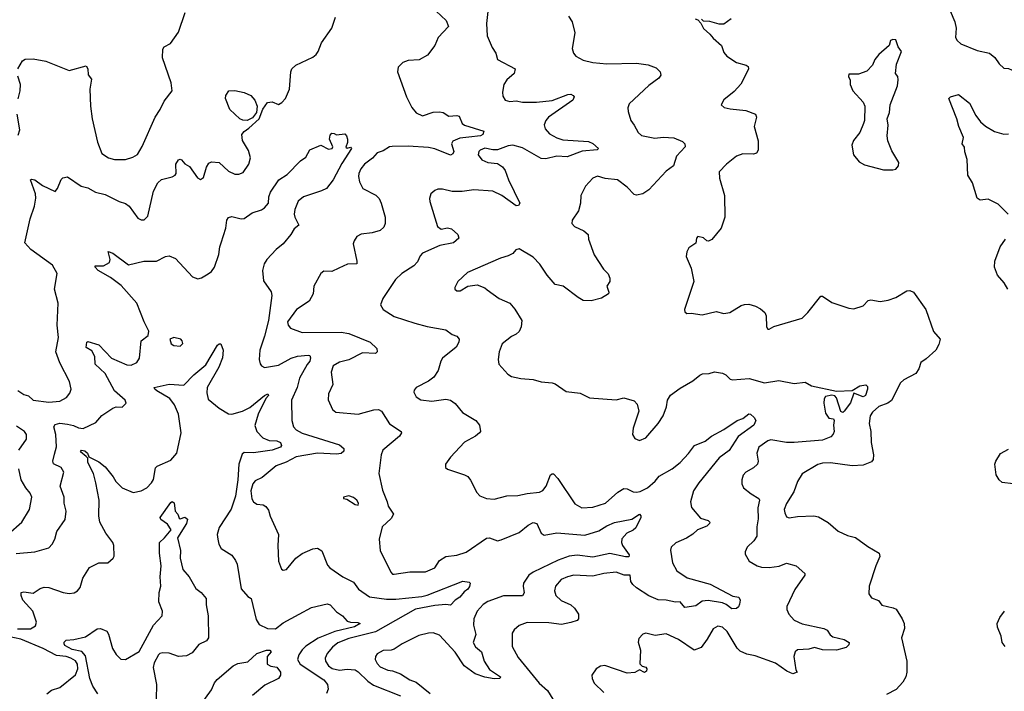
# Model space of a CAD drawing. Extents: x 2143765 to 2212931, y 878955 to 1017455.
# Tile 61 of 256: x 2169239 to 2175539, y 905372 to 909669. Entities that reach past the tile are written whole.
import ezdxf

# ---------------------------------------------------------------- set-up
doc = ezdxf.new("R2010")
doc.units = 0

msp = doc.modelspace()

# ---------------------------------------------------------------- linework, layer by layer
at = {"layer": '0CON20XD'}
for points in [[(2172239.3, 909760.7), (2172225.8, 909645), (2172230, 909565), (2172261.7, 909491.7), (2172285.8, 909455), (2172295.8, 909415), (2172408.8, 909355), (2172402, 909325), (2172356, 909285), (2172337.5, 909255), (2172327.1, 909205), (2172329.5, 909179.5), (2172345, 909153.8), (2172375, 909146), (2172415, 909149.2), (2172455, 909142.5), (2172545, 909141.1), (2172645, 909151.1), (2172745, 909190.8), (2172765, 909192), (2172780, 909185), (2172786, 909175), (2172778.8, 909155), (2172623.3, 909045), (2172605.5, 909025), (2172593.9, 908996.1), (2172600, 908970), (2172628.5, 908938.5), (2172675, 908912.3), (2172715, 908900), (2172878.8, 908888.8), (2172906, 908876), (2172942.5, 908845), (2172933.6, 908836.4), (2172837.8, 908827.8), (2172742.6, 908792.6), (2172675, 908795.9), (2172605, 908778.2), (2172575, 908780.5), (2172455, 908849.6), (2172395, 908866.2), (2172365, 908862.7), (2172295, 908835.6), (2172265, 908835.6), (2172215, 908847.2), (2172185, 908834.5), (2172176.4, 908825), (2172172.9, 908805), (2172195, 908772.7), (2172233.3, 908755), (2172295, 908749.4), (2172327.3, 908727.3), (2172345.5, 908705), (2172366.4, 908645), (2172439.2, 908495), (2172430.5, 908479.5), (2172415, 908478), (2172324.7, 908544.7), (2172265, 908571.8), (2172145, 908581.1), (2172069.1, 908570.9), (2172005, 908570.8), (2171945, 908583.8), (2171915, 908583.8), (2171894.2, 908575.8), (2171870, 908555), (2171861.2, 908525), (2171863.8, 908505), (2171912.7, 908345), (2171935, 908329.5), (2171975, 908338), (2172001.2, 908331.2), (2172042.5, 908295), (2172047.7, 908272.3), (2172015, 908242.5), (2171926.2, 908223.8), (2171816.2, 908175), (2171801.7, 908158.3), (2171785, 908120), (2171761.2, 908095), (2171684.5, 908045.5), (2171643.6, 908006.4), (2171561.2, 907885), (2171546.7, 907845), (2171563.3, 907815), (2171635, 907770), (2171768, 907728), (2171845, 907705.6), (2171965, 907685.8), (2172005, 907656), (2172035, 907643.8), (2172051.2, 907625), (2172048, 907605), (2172030.8, 907575), (2171945, 907504.3), (2171933.8, 907485), (2171916, 907424), (2171888.3, 907381.7), (2171853.4, 907356.6), (2171775, 907315.8), (2171762.2, 907297.8), (2171761.4, 907285), (2171775, 907255.8), (2171805, 907238), (2171875, 907228.6), (2171965, 907241.5), (2171995.4, 907235.4), (2172024.6, 907214.6), (2172071.4, 907155), (2172158, 907105), (2172181.2, 907075), (2172186.7, 907035), (2172180, 907025), (2172155, 907004.3), (2172085, 906966), (2171995, 906870), (2171962.5, 906825), (2171962.5, 906805), (2171975, 906793.3), (2172085, 906758), (2172105.5, 906745.5), (2172123.4, 906723.4), (2172164.6, 906644.6), (2172182.6, 906622.6), (2172225, 906606.7), (2172275, 906602.5), (2172355, 906622.9), (2172425, 906624.3), (2172485, 906638.1), (2172565, 906645.4), (2172585, 906657.1), (2172606.4, 906683.6), (2172635, 906757.1), (2172645, 906764.4), (2172655, 906763.3), (2172682.7, 906732.7), (2172790.6, 906570.6), (2172835, 906545.8), (2172905, 906550.9), (2172988, 906575), (2173065, 906646.9), (2173105, 906670.6), (2173125, 906668.1), (2173165, 906647.9), (2173185, 906646.2), (2173209.5, 906650.5), (2173255, 906673.1), (2173304.2, 906715.8), (2173331.3, 906748.7), (2173414.3, 906795), (2173465, 906836.4), (2173517, 906893), (2173555.7, 906945), (2173625, 906972.3), (2173664.7, 907005.3), (2173745, 907047.3), (2173830, 907105), (2173865, 907118.6), (2173905, 907146.9), (2173915, 907145.8), (2173938.8, 907125), (2173948.6, 907105), (2173935.5, 907075), (2173835, 907002.7), (2173778.2, 906911.8), (2173714.4, 906865), (2173585, 906705.5), (2173550.9, 906655), (2173531.8, 906585), (2173537.8, 906547.8), (2173595, 906480), (2173644.4, 906464.4), (2173654, 906455), (2173651.4, 906445), (2173635, 906429.4), (2173575.8, 906405), (2173545, 906376.9), (2173505, 906352.5), (2173437.5, 906322.5), (2173406.2, 906295), (2173403.3, 906275), (2173415.8, 906195), (2173443.8, 906143.8), (2173508.5, 906098.5), (2173656.9, 906056.9), (2173801.2, 905981.2), (2173840.8, 905975), (2173849.4, 905955), (2173845, 905930), (2173838, 905912), (2173825, 905901.2), (2173795, 905899.4), (2173758.1, 905928.1), (2173735, 905938.2), (2173644, 905954), (2173605, 905948.7), (2173565, 905919.2), (2173495, 905908.9), (2173465, 905944.3), (2173435, 905942.5), (2173375, 905955.5), (2173325, 905956.4), (2173265, 905983.9), (2173184.3, 906034.3), (2173162.2, 906055), (2173150, 906075), (2173145.8, 906115.8), (2173106.1, 906116.1), (2173055, 906134.5), (2172975.6, 906125.6), (2172905, 906109.6), (2172785, 906114.5), (2172743.3, 906105), (2172702.4, 906087.6), (2172667.5, 906045), (2172660, 906015), (2172668.6, 905985), (2172702.6, 905952.6), (2172765, 905924.5), (2172789.4, 905905), (2172814.2, 905865), (2172814.1, 905835.9), (2172805, 905826.2), (2172765, 905811.4), (2172705, 905800), (2172625, 905811.1), (2172485, 905812.9), (2172435, 905794.2), (2172402, 905765), (2172390, 905745), (2172388.8, 905658.8), (2172428.5, 905588.5), (2172563.3, 905425), (2172615, 905377.1), (2172722.5, 905205)], [(2169226.2, 909353.8), (2169256.7, 909405), (2169274.1, 909415.9), (2169325, 909418), (2169405, 909403.8), (2169555, 909344.2), (2169665, 909373.3), (2169674, 909355), (2169676, 909316), (2169698.3, 909288.3), (2169687.5, 909225), (2169691.4, 909115), (2169702.2, 909035), (2169736.9, 908885), (2169765, 908813.5), (2169805.9, 908785.9), (2169845, 908773.9), (2169915.5, 908775.5), (2169961.5, 908788.5), (2169992.6, 908807.4), (2170021.7, 908858.3), (2170104.7, 909045.3), (2170138.5, 909095), (2170162.2, 909147.8), (2170214, 909215), (2170207.5, 909265), (2170151.9, 909425), (2170155, 909480), (2170163.3, 909495), (2170203, 909517), (2170255, 909590), (2170297.5, 909715)], [(2169496, 907474), (2169470, 907545), (2169487.9, 907635), (2169477.9, 907715), (2169485.6, 907855.6), (2169460.8, 907945), (2169477.5, 908045), (2169448.7, 908098.7), (2169309.7, 908199.7), (2169271.9, 908241.9), (2169305.6, 908395), (2169334, 908475), (2169342.3, 908527.7), (2169340, 908555), (2169307.5, 908645), (2169315, 908648.8), (2169335, 908644), (2169385, 908609.2), (2169465, 908570), (2169480.7, 908589.3), (2169504.1, 908645.9), (2169515, 908656.7), (2169545, 908663.3), (2169631.2, 908605), (2169675, 908592.5), (2169723.9, 908566.1), (2169785, 908550.8), (2169875, 908506), (2169915, 908494), (2169940, 908475), (2169995, 908400), (2170015, 908388.8), (2170035, 908388.8), (2170057.9, 908412.1), (2170095, 908571.2), (2170122.5, 908625), (2170145, 908646.5), (2170215, 908664.2), (2170233.3, 908675), (2170238.8, 908685), (2170238, 908745), (2170255, 908773.3), (2170265, 908777.5), (2170275, 908772.5), (2170295, 908746.7), (2170325, 908730), (2170376.7, 908656.7), (2170395, 908646.7), (2170415, 908658.8), (2170433.3, 908725), (2170449.8, 908750.2), (2170465, 908760.6), (2170515, 908754.4), (2170575, 908700.4), (2170615, 908680), (2170639.8, 908680.2), (2170667.5, 908692.5), (2170704.5, 908745), (2170716, 908785), (2170702.2, 908832.2), (2170664, 908896), (2170660, 908935), (2170675, 908954), (2170705, 908974.4), (2170770, 909035), (2170793.5, 909096.5), (2170825, 909140), (2170855, 909144.2), (2170895, 909127.5), (2170915, 909139.2), (2170938.6, 909165), (2170965.7, 909225), (2170973.3, 909335), (2170980, 909355), (2171005, 909378.8), (2171115, 909428.6), (2171135, 909446), (2171148.6, 909465), (2171168.9, 909521.1), (2171236.9, 909615), (2171260, 909685)], [(2171903.5, 909723.5), (2171967.1, 909665), (2171982.9, 909625), (2171916.7, 909555), (2171895.8, 909505), (2171847.9, 909442.1), (2171795, 909412.7), (2171725, 909408.5), (2171690.8, 909395), (2171661.1, 909365), (2171655.6, 909335), (2171713.5, 909175), (2171747.2, 909107.2), (2171775, 909072.5), (2171815, 909054.2), (2171885, 909077.5), (2171925, 909079.2), (2171947.5, 909075), (2171985, 909051.2), (2172035, 909055.8), (2172051.2, 909051.2), (2172070.8, 909005), (2172083.8, 908995), (2172208, 908955), (2172202.5, 908935), (2172188.1, 908925), (2172113, 908917), (2172055, 908912), (2172009.1, 908890.9), (2172002.5, 908875), (2172017.1, 908825), (2172009.9, 908810.1), (2171995, 908801.8), (2171895, 908842.1), (2171855, 908852.1), (2171725, 908860), (2171622.1, 908857.9), (2171604.4, 908855.6), (2171565, 908830.8), (2171525, 908817.1), (2171495.9, 908784.1), (2171443.9, 908745), (2171421.2, 908715), (2171409.6, 908685), (2171406.2, 908665), (2171411.9, 908631.9), (2171435, 908588.9), (2171517.5, 908547.5), (2171538.1, 908525), (2171552.2, 908495), (2171577.1, 908405), (2171577.5, 908365), (2171567.9, 908342.1), (2171545, 908321.2), (2171495, 908305.7), (2171423, 908297), (2171395, 908282), (2171377.8, 908255), (2171373.3, 908235), (2171396.9, 908125), (2171395, 908106.7), (2171335.8, 908104.2), (2171281.1, 908078.9), (2171235, 908057.5), (2171185, 908059.2), (2171166.2, 908045), (2171120.8, 907965), (2171117.1, 907915), (2171090.9, 907869.1), (2171010.8, 907815), (2170951.9, 907735), (2170955.6, 907715), (2170971.4, 907695), (2171045, 907667.7), (2171295, 907670.4), (2171345, 907661.2), (2171482, 907605), (2171524, 907565), (2171526, 907544), (2171515.8, 907534.2), (2171433, 907537), (2171345, 907493.8), (2171285, 907478.9), (2171245, 907454.2), (2171230.8, 907415), (2171241.4, 907335), (2171214.2, 907275), (2171212.7, 907237.3), (2171239.2, 907175), (2171261.7, 907158.3), (2171405, 907144.5), (2171505, 907172.9), (2171535, 907174.5), (2171553.9, 907163.9), (2171605, 907084.4), (2171679.2, 907035), (2171680.6, 907025), (2171668.2, 907005), (2171561.9, 906915), (2171551.9, 906885), (2171536.4, 906765), (2171559.3, 906659.3), (2171590, 906585), (2171595.9, 906555.9), (2171630, 906505), (2171615, 906477.5), (2171557.5, 906425), (2171538.8, 906345), (2171545, 906272.5), (2171613.4, 906133.4), (2171625, 906122), (2171635, 906120.8), (2171735, 906135.6), (2171835, 906135.6), (2171895, 906161.4), (2171925, 906210), (2171965, 906234.4), (2172036.4, 906243.6), (2172095, 906262.9), (2172225, 906351.2), (2172245, 906353.8), (2172295, 906335.8), (2172319.7, 906340.3), (2172435, 906388.5), (2172492.9, 906435), (2172525, 906452.2), (2172548, 906445), (2172574.6, 906384.6), (2172595, 906370.5), (2172675, 906385.7), (2172855, 906371.8), (2172945, 906398), (2172995, 906431.9), (2173045, 906451.8), (2173156.5, 906473.5), (2173205.5, 906505.5), (2173213.8, 906495), (2173212, 906485), (2173181.7, 906418.3), (2173165, 906402.5), (2173124.2, 906385), (2173092.4, 906347.6), (2173089.5, 906325), (2173095.5, 906305), (2173137.8, 906245), (2173136.7, 906233.3), (2173115, 906231.9), (2173015, 906254.8), (2172905, 906230.4), (2172805, 906244.1), (2172755, 906236.2), (2172685, 906210.7), (2172525, 906134.2), (2172496.9, 906115), (2172462.3, 906065), (2172459.6, 906045), (2172467.3, 906002.7), (2172456.6, 905983.4), (2172335, 905983.1), (2172235, 905946.7), (2172205, 905926.9), (2172165, 905884.2), (2172143.5, 905835), (2172142.9, 905795), (2172157.8, 905735), (2172140.5, 905685), (2172155, 905657.1), (2172193.5, 905625), (2172210, 905565), (2172245, 905512.5), (2172316, 905465), (2172310, 905455), (2172275, 905452.5), (2172215, 905462), (2172153.5, 905483.5), (2172083.6, 905535), (2172025, 905623.1), (2171925, 905731.4), (2171885, 905745.6), (2171855, 905744.4), (2171791.7, 905728.3), (2171685, 905676.7), (2171635, 905642.5), (2171615, 905635.5), (2171565, 905632.5), (2171525, 905612.5), (2171514.4, 905595), (2171513.5, 905575), (2171525, 905549.2), (2171545, 905528.9), (2171595, 905506.7), (2171625, 905503.1), (2171675, 905484.4), (2171735, 905445.7), (2171775, 905431.4), (2171865, 905357.1)], [(2172750.9, 909690.9), (2172774.2, 909655), (2172790, 909585), (2172774.2, 909484.2), (2172781.2, 909455), (2172796.8, 909436.8), (2172845, 909409.4), (2172905, 909394.4), (2172995, 909386.7), (2173185, 909391.9), (2173259.7, 909379.7), (2173310.2, 909360.2), (2173337.1, 909335), (2173340, 909315), (2173328, 909295), (2173265, 909248), (2173138.8, 909131.2), (2173130, 909105), (2173132.1, 909082.1), (2173150, 909025), (2173170, 908995), (2173195, 908946.7), (2173217.5, 908927.5), (2173302.1, 908912.1), (2173355, 908917.5), (2173425, 908912.5), (2173480.3, 908890.3), (2173494, 908875), (2173495.7, 908855), (2173441.1, 908795), (2173422.5, 908735), (2173375, 908699.4), (2173265, 908580.6), (2173225.5, 908554.5), (2173185.6, 908545.6), (2173170.9, 908550.9), (2173125, 908598.6), (2173063.7, 908643.7), (2172985, 908652.9), (2172935, 908668.1), (2172905, 908655.8), (2172858, 908605), (2172830, 908545), (2172826, 908495), (2172813.9, 908446.1), (2172774.3, 908385.7), (2172772.5, 908365), (2172788, 908345), (2172847.9, 908317.9), (2172876, 908295), (2172878.1, 908265), (2172913.5, 908165), (2172975, 908073.8), (2173003.6, 908043.6), (2173013.8, 908015), (2173013.8, 907995), (2172995.8, 907965), (2173009.2, 907925), (2173005.8, 907915), (2172962.1, 907887.9), (2172895, 907870), (2172845, 907873.1), (2172811.2, 907891.2), (2172716.2, 907965), (2172665, 907975.8), (2172613.9, 908033.9), (2172567.1, 908105), (2172525, 908149.4), (2172435, 908203.8), (2172414.2, 908195.8), (2172395, 908173.8), (2172365, 908158), (2172315, 908144), (2172105, 908052), (2172041.2, 907995), (2172022, 907955), (2172023.3, 907945), (2172035, 907934), (2172056.6, 907933.4), (2172106.1, 907963.9), (2172165, 907973.3), (2172213.9, 907953.9), (2172230.8, 907940.8), (2172305.6, 907885.6), (2172374.5, 907854.5), (2172406.8, 907816.8), (2172452.5, 907745), (2172446.7, 907705), (2172433.8, 907675), (2172415, 907656.2), (2172385, 907641.2), (2172325, 907596.2), (2172305.8, 907545), (2172300, 907495), (2172304.2, 907464.2), (2172361.2, 907401.2), (2172385.9, 907385.9), (2172445, 907372.5), (2172525, 907368), (2172575, 907352), (2172645, 907346.7), (2172665, 907340), (2172735, 907290), (2172825, 907280), (2172885, 907250.6), (2173055, 907237.5), (2173105, 907248.8), (2173171.2, 907231.2), (2173190.3, 907210.3), (2173200.8, 907165), (2173164, 907055), (2173160, 907015), (2173175, 906990), (2173205, 906977.5), (2173245, 906993.3), (2173323.3, 907085), (2173356.2, 907135), (2173378, 907192), (2173384.4, 907235), (2173403.7, 907266.3), (2173465, 907311.2), (2173545, 907358.8), (2173590, 907395), (2173607, 907403), (2173650, 907405), (2173685, 907416.7), (2173735, 907407.5), (2173756.3, 907396.3), (2173785, 907369.2), (2173800, 907365), (2173907.3, 907372.7), (2174005.4, 907345.4), (2174095, 907360), (2174195, 907340.6), (2174265, 907350), (2174305, 907327.1), (2174465, 907292), (2174565, 907295.8), (2174615, 907327.5), (2174653.3, 907333.3), (2174663.3, 907323.3), (2174664.2, 907304.2), (2174651.5, 907265), (2174635, 907257.1), (2174575, 907280), (2174555, 907217.5), (2174515, 907164), (2174505, 907156.7), (2174492.9, 907162.9), (2174465, 907250), (2174455, 907262.5), (2174435, 907266.7), (2174395, 907258.8), (2174385.6, 907244.4), (2174383.6, 907216.4), (2174395, 907151.1), (2174415, 907119.1), (2174445.7, 907115.7), (2174450.8, 907105), (2174445.6, 907075), (2174450.6, 907035), (2174443.5, 907016.5), (2174428.8, 907001.2), (2174375, 906978.2), (2174195, 906964), (2174145, 906964.7), (2174045, 906981.5), (2174025.3, 906974.7), (2173968.1, 906935), (2173955.6, 906895), (2173964, 906845), (2173960, 906825), (2173935, 906801.1), (2173884.3, 906775), (2173868.1, 906755), (2173858.6, 906725), (2173859.1, 906699.1), (2173869.2, 906675), (2173918, 906635), (2173968, 906605), (2173972.9, 906595), (2173961.9, 906545), (2173964.5, 906475), (2173955.5, 906425), (2173954.5, 906365), (2173935.7, 906335), (2173894, 906295), (2173880, 906265), (2173880.5, 906250.5), (2173906.2, 906205), (2173956.7, 906175), (2173985, 906165.7), (2174035, 906163.3), (2174097.5, 906172.5), (2174145, 906192), (2174206.7, 906175), (2174262.5, 906125), (2174262.5, 906115), (2174197.4, 906022.6), (2174148, 905915), (2174148, 905895), (2174160.8, 905865), (2174195, 905827.1), (2174245, 905803.3), (2174385, 905773.1), (2174405, 905764), (2174424.2, 905734.2), (2174440.6, 905720.6), (2174514.5, 905704.5), (2174546, 905685), (2174545, 905670), (2174527, 905653), (2174465, 905634.4), (2174375, 905636.5), (2174325, 905653.1), (2174287.8, 905642.2), (2174215, 905636.7), (2174200.6, 905625), (2174191.2, 905595), (2174205, 905510), (2174212.5, 905495), (2174185, 905484.4), (2174148.3, 905501.7), (2174075, 905553.1), (2173945, 905599.1), (2173890.6, 905609.4), (2173848.4, 905628.4), (2173828.6, 905648.6), (2173766.5, 905755), (2173735, 905781.8), (2173705, 905788.9), (2173675, 905770.8), (2173637.5, 905705), (2173598.3, 905651.7), (2173555, 905634.4), (2173453.7, 905703.7), (2173375, 905739.2), (2173305, 905730), (2173245.9, 905744.1), (2173225, 905738), (2173199.7, 905710.3), (2173195.7, 905685.7), (2173211.4, 905635), (2173207.5, 905547.5), (2173222.5, 905532.5), (2173245, 905527.5), (2173252.5, 905515), (2173250, 905500), (2173236.7, 905493.3), (2173205, 905510), (2173175, 905493.3), (2173125, 905487.5), (2172982.3, 905537.7), (2172955, 905534), (2172928, 905515), (2172899.2, 905475), (2172900.8, 905455), (2172915, 905423.8), (2172976.7, 905365)], [(2175192, 909725), (2175222.5, 909655), (2175230, 909615), (2175227.5, 909555), (2175238, 909535), (2175261.2, 909515), (2175365, 909471.4), (2175444.5, 909454.5), (2175477.6, 909427.6), (2175505, 909386), (2175535, 909360), (2175565, 909355.8), (2175605, 909340)], [(2173560, 909675), (2173578.3, 909668.3), (2173597.5, 909647.5), (2173615, 909612.5), (2173655, 909577.5), (2173675, 909550), (2173730, 909505), (2173745, 909460), (2173762.5, 909435), (2173825.4, 909395.4), (2173887.3, 909377.3), (2173898.8, 909368.8), (2173901.2, 909355), (2173894, 909335), (2173853.6, 909256.4), (2173809.8, 909210.2), (2173744.1, 909155.9), (2173727.5, 909125), (2173746.4, 909106.4), (2173785, 909099.2), (2173885, 909088.8), (2173946.7, 909065), (2173953.3, 909045), (2173938.8, 908985), (2173964, 908895), (2173963.8, 908835), (2173953.9, 908816.1), (2173935, 908808), (2173865, 908810), (2173825, 908795.8), (2173761.2, 908745), (2173715, 908696.7), (2173715.8, 908655), (2173748, 908545), (2173750, 908405), (2173726.7, 908335), (2173666.4, 908263.6), (2173647, 908253), (2173635, 908253.3), (2173615, 908272.5), (2173578.3, 908281.7), (2173568.3, 908271.7), (2173565, 908240), (2173520.7, 908209.3), (2173506.4, 908183.6), (2173503.8, 908155), (2173535, 908080), (2173551.2, 907995), (2173492.5, 907815), (2173495, 907800), (2173508.3, 907788.3), (2173535, 907792.5), (2173605, 907780), (2173695, 907801.2), (2173745, 907788.8), (2173782.5, 907795), (2173855, 907840), (2173876.7, 907846.7), (2173905, 907848.8), (2173945.8, 907835.8), (2173978.8, 907818.8), (2174006.7, 907795), (2174014, 907775), (2174016.7, 907705), (2174025, 907690), (2174035, 907690), (2174065, 907706.2), (2174245, 907758.8), (2174281.2, 907795), (2174365, 907900), (2174375, 907900), (2174435, 907858.8), (2174545, 907823.3), (2174575, 907820), (2174635, 907837.5), (2174668, 907872), (2174685, 907875.8), (2174745, 907866), (2174795, 907874), (2174845, 907891.2), (2174915, 907933.8), (2174935, 907936.2), (2174957.5, 907925), (2175036.7, 907815), (2175086, 907675), (2175129.4, 907625), (2175119.7, 907590.3), (2175100, 907555), (2175039.3, 907499.3), (2175005.6, 907475), (2174992.5, 907435), (2174972.9, 907405), (2174896.2, 907365), (2174875, 907346), (2174816.3, 907233.7), (2174793.6, 907216.4), (2174735, 907193.5), (2174695, 907157.8), (2174679.5, 907135), (2174674.3, 907085), (2174685.7, 907035), (2174685.9, 906964.1), (2174701.4, 906885), (2174698.8, 906855), (2174690, 906840), (2174635, 906818.9), (2174565, 906813.8), (2174425.7, 906834.3), (2174375, 906832.2), (2174345, 906823.1), (2174245.7, 906764.3), (2174215.8, 906715), (2174191.2, 906648.8), (2174145, 906573.8), (2174130.5, 906535), (2174133.6, 906513.6), (2174145, 906488.8), (2174161.2, 906481.2), (2174215, 906490), (2174320, 906495), (2174349.1, 906489.1), (2174412.3, 906452.3), (2174475, 906396), (2174535, 906369.4), (2174586.4, 906356.4), (2174665, 906298.8), (2174737.5, 906255), (2174743.3, 906235), (2174715.8, 906175), (2174674, 906045), (2174671.2, 905995), (2174690, 905970), (2174733.9, 905953.9), (2174755, 905923.3), (2174826.8, 905906.8), (2174846.7, 905896.7), (2174885, 905836.7), (2174897.5, 905805), (2174899.2, 905775), (2174880.6, 905715), (2174914.5, 905565), (2174915.6, 905495), (2174908.5, 905465), (2174889.6, 905430.4), (2174846.7, 905383.3), (2174785, 905352)], [(2173790, 909675), (2173745, 909640), (2173715, 909640), (2173655, 909656.7), (2173615, 909660), (2173601.7, 909671.7)], [(2174825, 908707.5), (2174845, 908713.3), (2174861.2, 908735), (2174863.8, 908755), (2174819.3, 908829.3), (2174793.8, 908895), (2174788.8, 908925), (2174796, 908995), (2174790, 909035), (2174803.3, 909075), (2174808, 909125), (2174856.2, 909245), (2174860, 909285), (2174856.7, 909305), (2174843.3, 909325), (2174848.8, 909385), (2174882, 909465), (2174860, 909495), (2174845, 909540), (2174825, 909542.5), (2174810, 909535), (2174802.5, 909505), (2174735, 909446.2), (2174711.2, 909415), (2174695, 909377.5), (2174659.5, 909340.5), (2174605, 909320), (2174545, 909320), (2174542.5, 909305), (2174551.7, 909281.7), (2174552.5, 909255), (2174570, 909215), (2174635, 909142.5), (2174646.7, 909115), (2174643.3, 909025), (2174637.5, 909005), (2174613.6, 908946.4), (2174573.9, 908896.1), (2174563.6, 908866.4), (2174574.1, 908804.1), (2174610.5, 908760.5), (2174645, 908740), (2174765, 908707.5), (2174825, 908707.5)], [(2169228.2, 909161.8), (2169241.1, 909215), (2169243.3, 909255), (2169226.8, 909306.8)], [(2170695, 909024.3), (2170665.8, 909025.8), (2170646.7, 909035), (2170584.2, 909095), (2170556.2, 909165), (2170556.7, 909185), (2170576.4, 909213.6), (2170615, 909216.7), (2170673.9, 909203.9), (2170716.7, 909185), (2170744.2, 909155), (2170758.6, 909115), (2170752.9, 909075), (2170728.3, 909041.7), (2170695, 909024.3)], [(2175564.1, 908425), (2175498.5, 908488.5), (2175435, 908520.9), (2175385, 908514.2), (2175365, 908526.7), (2175334.3, 908624.3), (2175306.2, 908675), (2175300.8, 908775), (2175286.2, 908823.8), (2175283.9, 908853.9), (2175270, 908875), (2175277.1, 908915), (2175247.5, 908985), (2175234.4, 909034.4), (2175184.2, 909165), (2175194.2, 909175.8), (2175245, 909190), (2175315.6, 909135.6), (2175356.8, 909056.8), (2175386, 909015), (2175417.4, 908987.4), (2175475, 908953.1), (2175535, 908937.5), (2175565, 908939.2)], [(2169229.7, 908930.3), (2169240, 908965), (2169221.8, 909065)], [(2170528.1, 908241.9), (2170557.3, 908335), (2170563.7, 908386.3), (2170575, 908404.2), (2170595, 908409.4), (2170655, 908395.5), (2170675, 908396.9), (2170725.6, 908434.4), (2170785, 908451.8), (2170806, 908465), (2170830, 908495), (2170833.1, 908535), (2170843.9, 908565), (2170897.8, 908645), (2170951, 908679), (2171035, 908765.5), (2171070.3, 908789.7), (2171095, 908836), (2171165, 908866.2), (2171215, 908840), (2171237.5, 908845), (2171243.3, 908855), (2171221.4, 908905), (2171225, 908930), (2171235, 908942.5), (2171251.7, 908941.7), (2171265, 908932.5), (2171318.3, 908938.3), (2171330, 908925), (2171335.7, 908905.7), (2171335.8, 908884.2), (2171325, 908852.5), (2171335, 908846.7), (2171355, 908853.3), (2171361.2, 908845), (2171300.8, 908749.2), (2171245, 908644.2), (2171200.9, 908589.1), (2171170, 908575), (2171055, 908536.7), (2171020.9, 908509.1), (2170999.1, 908455), (2170995.5, 908425.5), (2170998.9, 908405), (2171023.8, 908355), (2170995, 908331.2), (2170974, 908295), (2170924.2, 908235), (2170880.2, 908199.8), (2170820, 908135), (2170802.1, 908107.9), (2170791.5, 908065), (2170797.9, 907997.9), (2170847.8, 907927.8), (2170852.7, 907905), (2170829.8, 907745), (2170805.3, 907644.7), (2170774.4, 907555), (2170770, 907495), (2170777, 907467), (2170785, 907453.8), (2170805, 907444.2), (2170895, 907458.5), (2170975.9, 907504.1), (2171016.2, 907516.2), (2171085, 907522.9), (2171095, 907521.2), (2171100, 907505), (2171094.4, 907485), (2171077.4, 907462.6), (2171028.8, 907375), (2171015, 907316), (2170977.8, 907235), (2170980.8, 907105), (2170990, 907065), (2171007.1, 907045), (2171045, 907023.8), (2171285, 906949.2), (2171313.3, 906925), (2171312.3, 906907.7), (2171295.4, 906894.6), (2171265, 906888.5), (2171145, 906895.8), (2171008.4, 906871.6), (2170942.8, 906837.2), (2170879.2, 906815), (2170790.7, 906739.3), (2170745, 906719.5), (2170730.3, 906699.7), (2170718.6, 906655), (2170723, 906603), (2170735, 906584.5), (2170755, 906570), (2170795.5, 906565.5), (2170814.4, 906554.4), (2170830.3, 906530.3), (2170841.9, 906491.9), (2170895.6, 906375), (2170890, 906305), (2170894.4, 906205), (2170914.4, 906154.4), (2170925, 906146.2), (2170945, 906151.2), (2171005, 906224.2), (2171045, 906254.3), (2171115, 906284.3), (2171145, 906288.6), (2171170.9, 906270.9), (2171209.1, 906179.1), (2171222.1, 906162.1), (2171307.1, 906105), (2171375, 906071.2), (2171405.6, 906025), (2171476, 905976), (2171585, 905962.6), (2171645, 905962.1), (2171811.3, 905978.7), (2171845, 905986.8), (2172075, 906075.8), (2172115, 906070), (2172120, 906065), (2172116.4, 906043.6), (2172106, 906025), (2172081.9, 906008.1), (2172055.8, 905975), (2172024.4, 905955.6), (2171995, 905924), (2171965, 905928), (2171895, 905922.2), (2171771.4, 905898.6), (2171515, 905752.8), (2171345, 905710.2), (2171275, 905681.4), (2171239.6, 905655), (2171205.4, 905615), (2171193.8, 905585), (2171194.5, 905565), (2171215, 905535.6), (2171238.4, 905518.4), (2171285, 905507.9), (2171335, 905513.4), (2171385, 905508.5), (2171405, 905497.3), (2171466.8, 905436.8), (2171502.4, 905412.4), (2171675, 905343.3)], [(2169215, 906253.5), (2169335, 906264.3), (2169425, 906290), (2169447.4, 906312.6), (2169464.3, 906345), (2169477.1, 906395), (2169529.4, 906470.6), (2169535.6, 906524.4), (2169523.1, 906575), (2169524.2, 906615), (2169498.1, 906685), (2169520, 906775), (2169504.1, 906804.1), (2169455, 906827.5), (2169450.8, 906845), (2169461.2, 906888.8), (2169474.7, 906935.3), (2169469.4, 907015), (2169458.1, 907065), (2169465, 907079.2), (2169495, 907086.9), (2169545, 907080.3), (2169582.3, 907072.3), (2169615, 907057.1), (2169645.5, 907054.5), (2169725, 907091.1), (2169765, 907135.7), (2169835.6, 907184.4), (2169855, 907192.5), (2169895, 907190), (2169920, 907215), (2169913.3, 907235), (2169844.4, 907295), (2169786.2, 907405), (2169720.6, 907465), (2169718.9, 907515), (2169699.9, 907549.9), (2169665, 907572), (2169668, 907605), (2169675, 907610.8), (2169745, 907588.8), (2169825, 907503.3), (2169925, 907461.5), (2169952.1, 907457.9), (2169988, 907475), (2170005, 907503.3), (2170015.6, 907614.4), (2170060.5, 907649.5), (2170064.1, 907675.9), (2170034.4, 907735), (2169988.9, 907855), (2169888.5, 907968.5), (2169820.2, 908020.2), (2169740.8, 908065), (2169722.5, 908085), (2169722.5, 908095), (2169775.6, 908094.4), (2169813.3, 908115), (2169817.5, 908135), (2169805, 908186), (2169835, 908174.3), (2169935, 908100.8), (2170033.9, 908123.9), (2170115, 908124), (2170172.5, 908155), (2170195, 908158), (2170235, 908140.8), (2170343.8, 908025), (2170378.3, 908011.7), (2170401.7, 908018.3), (2170445, 908043.8), (2170465, 908058.8), (2170484.2, 908085), (2170513.4, 908166.6), (2170518.5, 908215), (2170528.1, 908241.9)], [(2175562, 907945), (2175538, 907985), (2175494.3, 908035), (2175475.7, 908085), (2175477.1, 908125), (2175513.1, 908215), (2175545.5, 908265)], [(2170265, 907581.2), (2170281.7, 907598.3), (2170278.8, 907615), (2170268.8, 907625), (2170225, 907635.8), (2170200, 907625), (2170207.5, 907595), (2170225, 907584), (2170265, 907581.2)], [(2170353.2, 907396.8), (2170429.5, 907460.5), (2170505, 907586), (2170515, 907596), (2170525, 907596.2), (2170540, 907555), (2170537.2, 907505), (2170513.6, 907445), (2170437.5, 907315), (2170435, 907282.5), (2170445, 907241.9), (2170515, 907184.5), (2170575, 907148.1), (2170595, 907144.4), (2170664.7, 907165.3), (2170712.2, 907187.8), (2170805, 907265.4), (2170826.7, 907275), (2170830.6, 907265), (2170814.6, 907245.4), (2170764.3, 907145.7), (2170743.7, 907073.7), (2170755.6, 907035), (2170795, 906993.1), (2170835, 906976.3), (2170885, 906974.3), (2170907.2, 906965), (2170914.1, 906945), (2170907.7, 906935), (2170855, 906914.8), (2170735, 906897.2), (2170675, 906899.5), (2170661.3, 906888.7), (2170641.8, 906825), (2170635.3, 906725.3), (2170619.1, 906620.9), (2170591.9, 906538.1), (2170515, 906421.2), (2170503.1, 906375), (2170507.1, 906345), (2170513, 906313), (2170528.8, 906285), (2170595, 906244), (2170619.5, 906209.5), (2170629.1, 906185), (2170655, 906027.5), (2170698.3, 905978.3), (2170720, 905965), (2170751.1, 905831.1), (2170770.2, 905800.2), (2170825, 905774.6), (2170875, 905771.1), (2170925, 905810.8), (2171026.1, 905866.1), (2171105, 905908.6), (2171205, 905931.1), (2171225, 905924.4), (2171265, 905881.1), (2171305, 905855.6), (2171335, 905821.5), (2171355, 905814.6), (2171402.1, 905812.1), (2171416.2, 905805), (2171380, 905785), (2171254.2, 905755.8), (2171148.9, 905711.1), (2171069, 905661), (2171045, 905637.5), (2171025, 905606.2), (2171017, 905575), (2171033.6, 905545), (2171183.8, 905445), (2171208.5, 905415), (2171211.8, 905385), (2171202.7, 905357.2)], [(2169226.4, 907296.4), (2169265, 907270.5), (2169295, 907262.5), (2169325, 907234.7), (2169425, 907222.8), (2169495, 907229.1), (2169538.5, 907251.5), (2169559.8, 907280.2), (2169568.9, 907305), (2169557.5, 907355), (2169496, 907474)], [(2169225, 905772.7), (2169307.3, 905772.7), (2169339.6, 905790.4), (2169345.3, 905815), (2169322.2, 905885), (2169258.7, 905955), (2169247.1, 905985), (2169247.5, 906005), (2169265, 906008.8), (2169325, 906000), (2169369.9, 906030.1), (2169395, 906039.5), (2169425, 906035.5), (2169517.5, 906005), (2169555, 905998.2), (2169587, 906003), (2169607.5, 906015), (2169625, 906036), (2169642.5, 906095), (2169685, 906164.2), (2169745, 906194.4), (2169802.5, 906195), (2169835.7, 906224.3), (2169842.3, 906237.7), (2169841.2, 906305), (2169834.2, 906325), (2169790.8, 906385), (2169752, 906455), (2169745.6, 906495.6), (2169747.2, 906595), (2169726.7, 906706.7), (2169710, 906765), (2169674.7, 906835), (2169674.3, 906864.3), (2169664.6, 906874.6), (2169628.6, 906905), (2169634.6, 906915.4), (2169655, 906910.5), (2169671.9, 906895), (2169681.7, 906871.7), (2169745, 906841.2), (2169785, 906809.2), (2169836.9, 906745), (2169853.1, 906715), (2169895, 906674), (2169965, 906644.3), (2170015, 906654.4), (2170052.5, 906675), (2170082.5, 906705), (2170095, 906726.7), (2170107, 906803), (2170117.5, 906812.5), (2170205, 906850), (2170244.5, 906895), (2170271.3, 907025), (2170254.6, 907145.4), (2170230, 907205), (2170198.5, 907245), (2170116.5, 907295), (2170102.5, 907305), (2170100, 907315), (2170195, 907337.8), (2170288.3, 907331.7), (2170353.2, 907396.8)], [(2169233.6, 906915), (2169281.4, 906985), (2169282.5, 907015), (2169268.8, 907035), (2169218.5, 907068.5)], [(2175595, 906700), (2175525, 906707.5), (2175506, 906725), (2175487.6, 906757.6), (2175478.6, 906825), (2175484.4, 906845), (2175515, 906892.9), (2175565, 906920.6)], [(2169165, 906376.8), (2169252.7, 906455), (2169300.9, 906535), (2169315.5, 906615), (2169305, 906640), (2169277.1, 906675), (2169248.9, 906725), (2169233.2, 906795)], [(2171405, 906562.5), (2171407.5, 906575), (2171396.7, 906595), (2171375, 906612.5), (2171345, 906622.5), (2171310, 906615), (2171310, 906605), (2171331.7, 906601.7), (2171385, 906567.5), (2171405, 906562.5)], [(2169737.7, 905355), (2169707.6, 905405), (2169687.4, 905455), (2169659, 905599), (2169636.8, 905626.8), (2169575, 905639.5), (2169527.5, 905665), (2169522.5, 905675), (2169523, 905687), (2169535, 905700), (2169585, 905703.8), (2169658.9, 905721.1), (2169735, 905771.9), (2169755, 905774.3), (2169796, 905756), (2169807.4, 905737.4), (2169832, 905645), (2169855, 905607.1), (2169885, 905577.5), (2169915, 905575.8), (2170002.4, 905627.6), (2170095, 905795.5), (2170150.4, 905855), (2170153.3, 905885), (2170128.3, 905945), (2170130.7, 906005), (2170142.5, 906045), (2170138.2, 906105), (2170144.6, 906175.4), (2170134, 906256), (2170133.3, 906325), (2170165.9, 906354.1), (2170207.5, 906405), (2170185, 906442.5), (2170140.7, 906470.7), (2170136.7, 906485), (2170205, 906580), (2170215, 906587.5), (2170227.7, 906577.7), (2170233.3, 906525), (2170250, 906505), (2170260, 906480), (2170265, 906476.7), (2170295, 906486.7), (2170313, 906473), (2170306, 906445), (2170248, 906355), (2170267.8, 906272.2), (2170265.7, 906225), (2170282.4, 906152.4), (2170322.2, 906105), (2170365, 906030), (2170400, 906005), (2170431.2, 905965), (2170432, 905925), (2170445.6, 905855), (2170446, 905715), (2170434.2, 905695.8), (2170385, 905671.9), (2170341.5, 905618.5), (2170305, 905600), (2170255, 905595.3), (2170195, 905615.3), (2170155, 905619.3), (2170135, 905614.6), (2170126.1, 905605), (2170098.7, 905555), (2170091.8, 905525), (2170114.7, 905415), (2170112.6, 905322.6)], [(2175545, 905658), (2175524.2, 905685), (2175519.4, 905725), (2175495, 905782.5), (2175492.9, 905805), (2175509.2, 905845), (2175540, 905885)], [(2169413.3, 905356.7), (2169441.5, 905378.5), (2169495, 905397.5), (2169595, 905476.8), (2169611.2, 905515), (2169607.8, 905545), (2169595, 905567), (2169566, 905585), (2169535, 905595.1), (2169475, 905601.6), (2169389.7, 905645), (2169245, 905706.3), (2169165, 905723.4)], [(2170379.5, 905260.5), (2170465, 905381.9), (2170484.3, 905425.7), (2170502.8, 905447.2), (2170605, 905535.8), (2170635, 905551.1), (2170699.2, 905560.8), (2170756.2, 905615), (2170817.5, 905635), (2170838.8, 905635), (2170848, 905625), (2170821.2, 905595), (2170822.5, 905545), (2170845, 905533.3), (2170885, 905526.7), (2170906.7, 905495), (2170907.5, 905475), (2170893.8, 905455), (2170808.2, 905411.8), (2170728.2, 905345)]]:
    msp.add_lwpolyline(points, dxfattribs=at)

doc.saveas('drawing.dxf')
